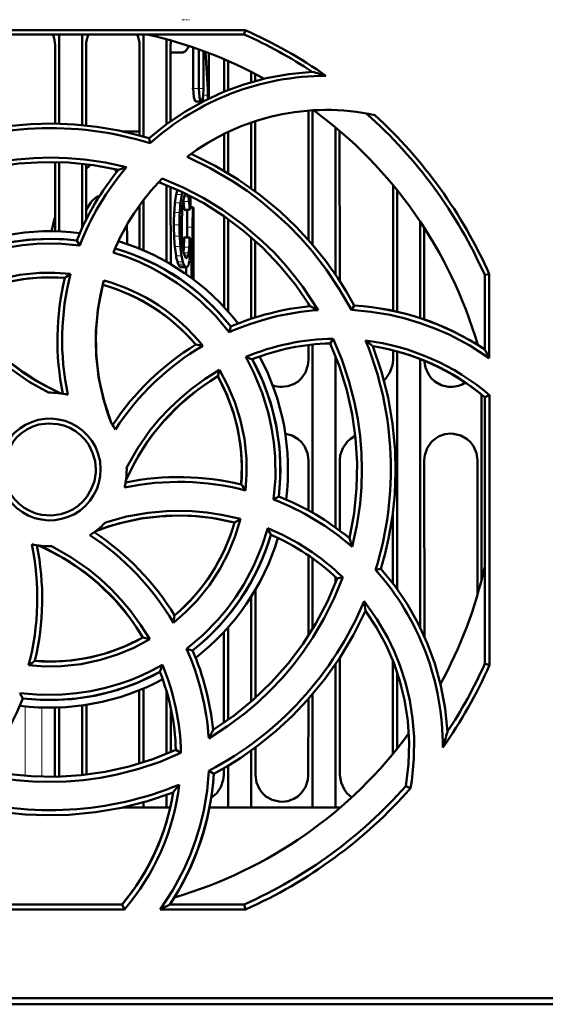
# Model space of a CAD drawing. Extents: x -1358 to 1757, y -1616 to 699.
# Tile 6 of 96: x -4 to 31, y -1480 to -1416. Entities that reach past the tile are written whole.
import ezdxf

# ---------------------------------------------------------------- set-up
doc = ezdxf.new("R2010")
doc.units = 0
doc.linetypes.add('DASHDOT', pattern=[18.5, 12, -3, 0.5, -3])

msp = doc.modelspace()

# ---------------------------------------------------------------- linework, layer by layer
at = {"color": 7, "linetype": 'DASHDOT', "lineweight": 18, "ltscale": 0.012018}
msp.add_line((6.901, -1415.815), (7.381, -1415.815), dxfattribs=at)
at = {"color": 7, "lineweight": 50}
for p, q in [((-6.541, -1416.496), (11.004, -1416.496)), ((10.944, -1416.777), (-6.411, -1416.777)), ((-1.109, -1416.777), (-1.109, -1422.585)), ((0.391, -1416.777), (0.391, -1422.674)), ((4.391, -1416.777), (4.391, -1423.42)), ((11.004, -1416.496), (10.944, -1416.777)), ((-1.369, -1422.58), (-1.366, -1417.477)), ((0.648, -1417.477), (0.651, -1422.699)), ((4.131, -1423.349), (4.134, -1417.477)), ((5.891, -1417.091), (5.891, -1422.609)), ((6.148, -1417.477), (6.151, -1422.42)), ((7.625, -1420.285), (7.625, -1417.621)), ((6.941, -1417.941), (6.148, -1417.941)), ((7.983, -1417.745), (7.983, -1420.285)), ((8.286, -1417.854), (8.286, -1420.285)), ((8.641, -1417.987), (8.641, -1420.285)), ((9.632, -1420.5), (9.633, -1418.387)), ((9.891, -1418.498), (9.891, -1420.396)), ((11.391, -1419.205), (11.391, -1419.883)), ((11.649, -1419.337), (11.649, -1419.809)), ((8.639, -1420.945), (8.641, -1420.285)), ((7.791, -1421.136), (8.146, -1421.136)), ((15.128, -1430.15), (15.132, -1421.725)), ((15.391, -1421.707), (15.391, -1430.451)), ((11.391, -1422.504), (11.391, -1426.782)), ((11.651, -1422.418), (11.653, -1426.972)), ((16.891, -1422.828), (16.891, -1432.414)), ((4.131, -1423.09), (3.07, -1423.09)), ((9.63, -1425.641), (9.631, -1423.238)), ((9.891, -1423.114), (9.891, -1425.796)), ((17.151, -1423.048), (17.155, -1432.812)), ((4.825, -1423.848), (4.754, -1423.526)), ((-1.372, -1429.581), (-1.37, -1425.079)), ((-1.109, -1425.085), (-1.109, -1429.589)), ((0.391, -1425.186), (0.391, -1429.374)), ((0.652, -1425.216), (0.653, -1428.827)), ((5.891, -1426.577), (5.891, -1431.569)), ((20.626, -1434.753), (20.629, -1426.585)), ((6.152, -1426.687), (6.155, -1431.72)), ((6.911, -1427.029), (6.877, -1427.187)), ((7.103, -1427.154), (7.119, -1427.13)), ((7.289, -1427.214), (7.293, -1427.229)), ((7.425, -1427.35), (7.42, -1427.281)), ((20.891, -1426.905), (20.891, -1434.819)), ((0.956, -1427.698), (0.653, -1428.186)), ((4.128, -1430.718), (4.129, -1427.9)), ((4.391, -1427.55), (4.391, -1430.828)), ((6.989, -1427.522), (7, -1427.646)), ((7.455, -1427.938), (7.475, -1427.938)), ((7.455, -1427.947), (7.493, -1427.947)), ((7.031, -1428.179), (7.384, -1428.179)), ((7.236, -1428.179), (7.233, -1429.319)), ((7.454, -1428.024), (7.587, -1428.024)), ((7.587, -1428.024), (7.584, -1429.319)), ((7.641, -1428.024), (7.587, -1428.024)), ((7.641, -1428.559), (7.612, -1428.559)), ((7.641, -1431.832), (7.641, -1428.024)), ((7.641, -1428.559), (7.641, -1431.301)), ((9.626, -1434.505), (9.629, -1428.6)), ((9.891, -1428.784), (9.891, -1434.797)), ((22.391, -1428.947), (22.391, -1435.226)), ((7.233, -1429.319), (7.228, -1429.989)), ((7.584, -1429.319), (7.576, -1430.189)), ((22.654, -1429.347), (22.656, -1435.315)), ((0.235, -1430.502), (0.045, -1430.181)), ((7.04, -1429.989), (7.393, -1429.989)), ((11.391, -1429.965), (11.391, -1435.277)), ((11.654, -1430.197), (11.656, -1435.191)), ((7.404, -1431.301), (7.521, -1431.301)), ((7.521, -1431.301), (7.521, -1432.626)), ((7.546, -1431.301), (7.521, -1431.301)), ((7.641, -1431.301), (7.585, -1431.301)), ((6.838, -1431.921), (7.194, -1431.921)), ((7.169, -1432.373), (7.169, -1431.921)), ((7.641, -1431.832), (7.559, -1431.832)), ((7.559, -1431.832), (7.559, -1432.655)), ((7.638, -1431.832), (7.638, -1432.714)), ((26.591, -1432.424), (26.887, -1432.361)), ((26.591, -1437.263), (26.591, -1432.424)), ((26.887, -1432.361), (26.892, -1437.832)), ((15.126, -1434.466), (15.126, -1434.28)), ((17.916, -1434.696), (18.1, -1434.408)), ((9.971, -1436.151), (10.065, -1435.784)), ((16.722, -1436.574), (16.532, -1436.878)), ((15.124, -1437.977), (15.125, -1436.982)), ((15.391, -1436.952), (15.391, -1447.896)), ((20.624, -1437.977), (20.625, -1437.323)), ((20.891, -1437.396), (20.891, -1452.857)), ((26.125, -1436.965), (26.125, -1436.937)), ((16.891, -1437.726), (16.891, -1448.861)), ((22.391, -1437.891), (22.391, -1455.359)), ((9.335, -1438.602), (9.224, -1439.017)), ((26.391, -1440.211), (26.391, -1452.246)), ((26.591, -1440.375), (26.894, -1440.235)), ((26.591, -1457.731), (26.591, -1440.375)), ((26.894, -1440.235), (26.91, -1457.798)), ((15.12, -1447.744), (15.121, -1444.477)), ((17.161, -1444.477), (17.163, -1449.061)), ((22.661, -1444.477), (22.666, -1455.947)), ((26.117, -1453.244), (26.121, -1444.477)), ((3.291, -1445.077), (3.29, -1444.97)), ((12.851, -1447.032), (13.188, -1446.831)), ((10.691, -1448.302), (10.307, -1448.522)), ((20.618, -1452.488), (20.62, -1447.863)), ((15.116, -1455.893), (15.118, -1450.672)), ((15.391, -1450.861), (15.391, -1455.453)), ((19.491, -1451.618), (19.843, -1451.54)), ((16.891, -1452.086), (16.891, -1452.428)), ((17.354, -1452.093), (16.988, -1452.177)), ((11.665, -1452.913), (11.668, -1459.948)), ((11.391, -1453.362), (11.391, -1460.192)), ((9.891, -1455.358), (9.891, -1461.37)), ((4.789, -1456.129), (4.351, -1456.01)), ((9.613, -1461.564), (9.616, -1455.66)), ((7.194, -1456.752), (7.585, -1456.851)), ((17.167, -1457.326), (17.17, -1464.977)), ((16.891, -1457.741), (16.891, -1467.077)), ((20.612, -1463.591), (20.615, -1457.509)), ((26.91, -1457.798), (26.591, -1457.731)), ((20.891, -1458.259), (20.891, -1463.25)), ((4.391, -1459.327), (4.391, -1464.126)), ((-3.671, -1459.625), (-3.463, -1459.974)), ((4.112, -1464.213), (4.114, -1459.442)), ((5.891, -1459.514), (5.891, -1463.577)), ((15.391, -1459.701), (15.391, -1467.077)), ((-1.388, -1464.977), (-1.386, -1460.574)), ((-1.109, -1460.566), (-1.109, -1465.069)), ((0.391, -1460.434), (0.391, -1464.967)), ((0.668, -1460.394), (0.67, -1464.936)), ((6.168, -1460.606), (6.169, -1463.46)), ((15.112, -1464.977), (15.114, -1460.018)), ((11.669, -1463.171), (11.67, -1464.977)), ((6.819, -1463.524), (6.49, -1463.318)), ((11.391, -1463.373), (11.391, -1467.077)), ((9.891, -1464.357), (9.891, -1467.077)), ((-1.392, -1465.076), (-1.388, -1464.977)), ((8.646, -1464.686), (8.96, -1464.887)), ((9.612, -1464.977), (9.612, -1464.522)), ((21.458, -1465.676), (21.763, -1465.824)), ((5.891, -1466.255), (5.891, -1467.077)), ((4.391, -1466.736), (4.391, -1467.077)), ((4.391, -1467.077), (3.018, -1467.077)), ((5.891, -1467.077), (4.391, -1467.077)), ((6.122, -1467.077), (5.891, -1467.077)), ((9.891, -1467.077), (8.677, -1467.077)), ((11.391, -1467.077), (9.891, -1467.077)), ((15.391, -1467.077), (11.391, -1467.077)), ((16.891, -1467.077), (15.391, -1467.077)), ((17.185, -1467.077), (16.891, -1467.077)), ((-14.363, -1473.377), (2.993, -1473.377)), ((2.993, -1473.377), (3.148, -1473.711)), ((6.106, -1473.377), (10.944, -1473.377)), ((10.944, -1473.377), (11.015, -1473.711)), ((3.148, -1473.711), (-14.434, -1473.711)), ((11.015, -1473.711), (5.472, -1473.711)), ((-15.506, -1479.477), (93.088, -1479.477)), ((103.268, -1479.877), (-149.686, -1479.877))]:
    msp.add_line(p, q, dxfattribs=at)
at = {"color": 7, "linetype": 'DASHDOT', "lineweight": 18, "ltscale": 0.020982}
msp.add_line((7.532, -1420.285), (8.371, -1420.285), dxfattribs=at)
at = {"color": 7, "lineweight": 18}
for p, q in [((7.625, -1420.285), (7.983, -1420.285)), ((8.268, -1420.723), (8.577, -1420.723)), ((6.518, -1427.187), (6.877, -1427.187)), ((7.067, -1427.229), (7.293, -1427.229)), ((7.107, -1427.147), (7.154, -1427.147)), ((6.436, -1427.732), (6.796, -1427.732)), ((7, -1427.646), (7.354, -1427.646)), ((7.03, -1427.343), (7.318, -1427.343)), ((6.386, -1428.362), (6.746, -1428.362)), ((7.456, -1427.97), (7.508, -1427.97)), ((6.366, -1429.164), (6.727, -1429.164)), ((7.233, -1429.319), (7.584, -1429.319)), ((6.382, -1429.905), (6.743, -1429.905)), ((7.465, -1430.189), (7.576, -1430.189)), ((6.428, -1430.573), (6.788, -1430.573)), ((7.01, -1430.989), (7.326, -1430.989)), ((7.012, -1430.606), (7.366, -1430.606)), ((7.053, -1431.137), (7.297, -1431.137)), ((7.438, -1430.865), (7.563, -1430.865)), ((6.504, -1431.17), (6.863, -1431.17)), ((6.595, -1431.575), (6.953, -1431.575)), ((6.649, -1431.723), (7.006, -1431.723)), ((7.097, -1431.242), (7.265, -1431.242)), ((7.139, -1431.304), (7.228, -1431.304)), ((6.709, -1431.835), (7.066, -1431.835)), ((6.77, -1431.898), (7.126, -1431.898)), ((-3.31, -1460.495), (-3.31, -1465.015)), ((-2.227, -1460.569), (-2.227, -1465.072))]:
    msp.add_line(p, q, dxfattribs=at)
at = {"color": 7, "linetype": 'DASHDOT', "lineweight": 18, "ltscale": 6.52313e-05}
msp.add_line((8.638, -1420.285), (8.641, -1420.285), dxfattribs=at)
at = {"color": 7, "lineweight": 50}
for points in [[(6.941, -1417.941), (7.118, -1417.872), (7.272, -1417.674), (7.341, -1417.526)], [(4.754, -1423.526), (5.884, -1422.614), (7.069, -1421.809), (8.305, -1421.111), (9.592, -1420.517), (10.926, -1420.026), (12.37, -1419.627), (13.854, -1419.354), (15.372, -1419.208)], [(7.625, -1420.285), (7.669, -1420.849), (7.721, -1421.049), (7.751, -1421.108), (7.767, -1421.126), (7.783, -1421.135), (7.791, -1421.136)], [(7.983, -1420.285), (8.026, -1420.849), (8.078, -1421.049), (8.107, -1421.108), (8.123, -1421.126), (8.139, -1421.135), (8.146, -1421.136)], [(8.146, -1421.136), (8.157, -1421.134), (8.177, -1421.118), (8.196, -1421.087), (8.229, -1420.987), (8.261, -1420.788), (8.286, -1420.285)], [(-9.729, -1424.055), (-8.067, -1423.493), (-6.383, -1423.066), (-4.683, -1422.773), (-2.971, -1422.613), (-1.532, -1422.578), (-0.095, -1422.634), (1.341, -1422.783), (2.775, -1423.028), (3.767, -1423.254), (4.754, -1423.526)], [(17.916, -1434.696), (17.152, -1433.361), (16.302, -1432.089), (15.366, -1430.881), (14.604, -1430.013), (13.796, -1429.184), (12.943, -1428.393), (12.05, -1427.647), (11.134, -1426.958), (10.184, -1426.319), (8.735, -1425.475), (7.218, -1424.739)], [(7.484, -1424.541), (9.057, -1425.319), (10.55, -1426.208), (11.959, -1427.203), (13.283, -1428.3), (14.326, -1429.293), (15.302, -1430.349), (16.212, -1431.469), (17.053, -1432.656), (17.595, -1433.518), (18.1, -1434.408)], [(-10.205, -1426.652), (-8.848, -1426.084), (-7.461, -1425.618), (-6.047, -1425.256), (-4.962, -1425.051), (-3.866, -1424.905), (-2.758, -1424.817), (-1.648, -1424.789), (-0.553, -1424.82), (0.537, -1424.911), (1.916, -1425.113), (3.285, -1425.412)], [(2.762, -1425.584), (1.135, -1425.279), (-0.495, -1425.112), (-2.121, -1425.081), (-3.741, -1425.181), (-5.315, -1425.404), (-6.872, -1425.753), (-8.405, -1426.23), (-9.91, -1426.836)], [(15.237, -1434.455), (14.301, -1433.089), (13.267, -1431.819), (12.139, -1430.646), (10.923, -1429.571), (9.652, -1428.616), (8.304, -1427.762), (6.883, -1427.016), (5.39, -1426.38)], [(5.609, -1426.153), (6.961, -1426.731), (8.26, -1427.402), (9.505, -1428.165), (10.851, -1429.14), (12.116, -1430.222), (12.902, -1430.992), (13.645, -1431.803), (14.216, -1432.492), (14.756, -1433.206), (15.265, -1433.946), (15.743, -1434.711)], [(1.286, -1427.383), (1.02, -1427.624), (0.956, -1427.698)], [(0.235, -1430.502), (-1.157, -1430.386), (-2.553, -1430.406), (-3.498, -1430.495), (-4.439, -1430.644), (-5.38, -1430.852), (-6.723, -1431.261), (-8.01, -1431.794), (-9.025, -1432.323)], [(-8.876, -1431.901), (-7.505, -1431.237), (-6.09, -1430.718), (-4.638, -1430.349), (-3.156, -1430.133), (-1.651, -1430.072), (-0.805, -1430.103), (0.045, -1430.18)], [(9.971, -1436.151), (9.072, -1435.087), (8.074, -1434.115), (7.349, -1433.513), (6.572, -1432.947), (5.761, -1432.429), (4.94, -1431.974), (4.095, -1431.574), (3.27, -1431.245), (2.423, -1430.966)], [(-8.18, -1434.036), (-7.138, -1433.486), (-6.062, -1433.036), (-4.954, -1432.689), (-3.682, -1432.423), (-2.389, -1432.291), (-1.376, -1432.28), (-0.359, -1432.351)], [(-0.73, -1432.616), (-1.945, -1432.576), (-3.147, -1432.651), (-4.329, -1432.843), (-5.487, -1433.152), (-6.614, -1433.575), (-7.77, -1434.145)], [(2.298, -1442.086), (1.816, -1440.64), (1.484, -1439.17), (1.305, -1437.684), (1.283, -1436.188), (1.416, -1434.69), (1.582, -1433.729), (1.81, -1432.773)], [(1.735, -1433.061), (1.438, -1434.556), (1.291, -1436.056), (1.299, -1437.554), (1.464, -1439.043), (1.783, -1440.515), (2.019, -1441.305), (2.298, -1442.086)], [(-1.806, -1440.078), (-3.052, -1439.376), (-4.222, -1438.562), (-4.961, -1437.956), (-5.662, -1437.304), (-6.324, -1436.607), (-6.941, -1435.872), (-7.593, -1434.979), (-8.18, -1434.036)], [(-7.769, -1434.145), (-7.353, -1434.798), (-6.908, -1435.425), (-5.932, -1436.594), (-4.847, -1437.654), (-4.147, -1438.235), (-3.41, -1438.776), (-2.635, -1439.275), (-1.827, -1439.727), (-0.991, -1440.129)], [(26.892, -1437.832), (25.619, -1437.011), (24.28, -1436.308), (23.344, -1435.902), (22.384, -1435.55), (21.415, -1435.257), (20.432, -1435.023), (19.183, -1434.813), (17.916, -1434.696)], [(17.785, -1449.548), (18.089, -1447.921), (18.256, -1446.292), (18.288, -1444.665), (18.187, -1443.045), (17.964, -1441.471), (17.615, -1439.915), (17.138, -1438.381), (16.532, -1436.877)], [(16.722, -1436.572), (17.292, -1437.927), (17.759, -1439.312), (18.123, -1440.725), (18.33, -1441.812), (18.479, -1442.909), (18.569, -1444.016), (18.599, -1445.124), (18.569, -1446.218), (18.48, -1447.308), (18.274, -1448.715), (17.969, -1450.113)], [(19.313, -1437.057), (19.875, -1438.719), (20.302, -1440.403), (20.595, -1442.104), (20.755, -1443.815), (20.79, -1445.255), (20.734, -1446.692), (20.585, -1448.127), (20.341, -1449.562), (20.115, -1450.553), (19.842, -1451.54)], [(12.851, -1447.032), (12.97, -1445.649), (12.953, -1444.261), (12.866, -1443.318), (12.719, -1442.376), (12.512, -1441.434), (12.105, -1440.087), (11.573, -1438.794), (11.037, -1437.759)], [(11.468, -1437.91), (12.131, -1439.281), (12.651, -1440.696), (13.02, -1442.148), (13.235, -1443.63), (13.297, -1445.135), (13.265, -1445.982), (13.188, -1446.831)], [(13.391, -1439.71), (13.783, -1439.665), (14.155, -1439.535), (14.42, -1439.375), (14.65, -1439.167), (14.926, -1438.76), (15.088, -1438.301), (15.124, -1437.977)], [(20.033, -1439.282), (20.15, -1439.167), (20.426, -1438.76), (20.588, -1438.301), (20.624, -1437.977)], [(22.658, -1437.998), (22.733, -1438.453), (22.926, -1438.888), (23.11, -1439.142), (23.337, -1439.356), (23.751, -1439.589), (24.213, -1439.701), (24.391, -1439.71)], [(3.29, -1444.97), (3.994, -1443.724), (4.809, -1442.554), (5.416, -1441.815), (6.069, -1441.114), (6.767, -1440.451), (7.503, -1439.835), (8.394, -1439.186), (9.334, -1438.6)], [(9.334, -1438.6), (9.885, -1439.634), (10.335, -1440.705), (10.683, -1441.808), (10.951, -1443.079), (11.086, -1444.374), (11.098, -1445.405), (11.027, -1446.443)], [(9.224, -1439.017), (8.57, -1439.433), (7.943, -1439.879), (6.774, -1440.854), (5.714, -1441.939), (5.133, -1442.639), (4.592, -1443.377), (4.093, -1444.152), (3.641, -1444.959), (3.239, -1445.795)], [(10.752, -1446.057), (10.792, -1444.841), (10.717, -1443.639), (10.525, -1442.457), (10.216, -1441.3), (9.793, -1440.173), (9.223, -1439.016)], [(-5.016, -1445.077), (-4.988, -1444.635), (-4.902, -1444.205), (-4.757, -1443.792), (-4.556, -1443.398), (-4.302, -1443.027), (-4.002, -1442.694), (-3.671, -1442.413), (-3.302, -1442.179), (-2.893, -1441.992), (-2.462, -1441.859), (-2.028, -1441.786), (-1.591, -1441.772), (-1.156, -1441.818), (-0.719, -1441.925), (-0.298, -1442.088), (0.086, -1442.298), (0.435, -1442.558), (0.75, -1442.867), (1.024, -1443.218), (1.253, -1443.609), (1.424, -1444.011), (1.556, -1444.534), (1.598, -1445.077)], [(1.291, -1445.077), (1.236, -1444.532), (1.077, -1443.989), (0.821, -1443.476), (0.582, -1443.142), (0.296, -1442.846), (-0.038, -1442.588), (-0.401, -1442.379), (-0.791, -1442.22), (-1.19, -1442.121), (-1.811, -1442.079), (-2.428, -1442.163), (-2.821, -1442.291), (-3.201, -1442.476), (-3.556, -1442.714), (-3.858, -1442.984), (-4.117, -1443.294), (-4.409, -1443.79), (-4.605, -1444.324), (-4.701, -1444.871), (-4.709, -1445.077)], [(15.121, -1444.477), (15.05, -1444.013), (14.854, -1443.567), (14.67, -1443.313), (14.443, -1443.1), (14.052, -1442.875), (13.617, -1442.761)], [(18.172, -1442.9), (17.863, -1443.082), (17.633, -1443.29), (17.357, -1443.697), (17.196, -1444.156), (17.161, -1444.477)], [(24.391, -1442.746), (23.999, -1442.791), (23.627, -1442.922), (23.363, -1443.082), (23.133, -1443.29), (22.857, -1443.697), (22.696, -1444.156), (22.661, -1444.477)], [(26.121, -1444.477), (26.05, -1444.013), (25.854, -1443.567), (25.67, -1443.313), (25.443, -1443.1), (25.029, -1442.866), (24.568, -1442.755), (24.391, -1442.746)], [(1.598, -1445.077), (1.571, -1445.52), (1.486, -1445.949), (1.341, -1446.363), (1.141, -1446.757), (0.887, -1447.129), (0.589, -1447.462), (0.257, -1447.744), (-0.111, -1447.979), (-0.52, -1448.166), (-0.95, -1448.3), (-1.384, -1448.374), (-1.821, -1448.389), (-2.256, -1448.344), (-2.693, -1448.238), (-3.114, -1448.075), (-3.499, -1447.865), (-3.848, -1447.607), (-4.164, -1447.298), (-4.438, -1446.948), (-4.669, -1446.557), (-4.84, -1446.155), (-4.974, -1445.627), (-5.016, -1445.077)], [(-4.709, -1445.077), (-4.654, -1445.623), (-4.495, -1446.165), (-4.239, -1446.679), (-4, -1447.012), (-3.714, -1447.309), (-3.38, -1447.567), (-3.017, -1447.776), (-2.628, -1447.934), (-2.228, -1448.033), (-1.607, -1448.076), (-0.99, -1447.991), (-0.597, -1447.864), (-0.217, -1447.678), (0.138, -1447.441), (0.44, -1447.17), (0.699, -1446.861), (0.991, -1446.365), (1.187, -1445.831), (1.283, -1445.284), (1.291, -1445.077)], [(1.907, -1448.531), (3.288, -1448.146), (4.693, -1447.895), (6.125, -1447.776), (7.562, -1447.792), (8.514, -1447.877), (9.461, -1448.021), (10.691, -1448.3)], [(10.307, -1448.521), (8.813, -1448.224), (7.313, -1448.077), (5.814, -1448.086), (4.325, -1448.25), (2.853, -1448.569), (2.063, -1448.805), (1.282, -1449.084)], [(10.307, -1448.522), (9.091, -1448.272), (7.874, -1448.125), (6.66, -1448.079), (5.456, -1448.131), (4.253, -1448.278), (3.056, -1448.525), (2.162, -1448.776), (1.282, -1449.084)], [(10.691, -1448.3), (10.352, -1449.418), (9.915, -1450.491), (9.382, -1451.517), (8.673, -1452.605), (7.853, -1453.619), (7.123, -1454.367), (6.328, -1455.061)], [(7.194, -1456.752), (8.252, -1455.862), (9.22, -1454.871), (9.825, -1454.143), (10.386, -1453.374), (10.907, -1452.561), (11.572, -1451.318), (12.113, -1450.025), (12.47, -1448.9)], [(4.351, -1456.01), (3.935, -1455.356), (3.49, -1454.729), (2.514, -1453.56), (1.429, -1452.5), (0.729, -1451.919), (-0.009, -1451.379), (-0.784, -1450.88), (-1.591, -1450.428), (-2.427, -1450.025)], [(-1.592, -1450.076), (-0.345, -1450.779), (0.826, -1451.594), (1.566, -1452.201), (2.268, -1452.854), (2.931, -1453.551), (3.549, -1454.287), (4.202, -1455.183), (4.791, -1456.128)], [(19.842, -1451.54), (20.755, -1452.671), (21.559, -1453.855), (22.257, -1455.092), (22.851, -1456.378), (23.342, -1457.713), (23.741, -1459.156), (24.015, -1460.64), (24.16, -1462.158)], [(17.355, -1452.093), (16.8, -1453.454), (16.151, -1454.764), (15.41, -1456.02), (14.788, -1456.936), (14.117, -1457.818), (13.4, -1458.663), (12.637, -1459.469), (11.844, -1460.221), (11.01, -1460.929), (9.855, -1461.79), (8.634, -1462.572)], [(8.913, -1462.023), (10.279, -1461.087), (11.55, -1460.053), (12.722, -1458.925), (13.797, -1457.709), (14.752, -1456.438), (15.606, -1455.091), (16.352, -1453.669), (16.988, -1452.177)], [(18.752, -1453.646), (19.581, -1454.811), (20.291, -1456.043), (20.706, -1456.911), (21.066, -1457.804), (21.436, -1458.942), (21.715, -1460.105), (21.903, -1461.287), (21.998, -1462.479), (21.988, -1463.908), (21.843, -1465.336), (21.762, -1465.824)], [(18.826, -1454.271), (18.048, -1455.844), (17.16, -1457.337), (16.164, -1458.746), (15.068, -1460.07), (14.075, -1461.112), (13.019, -1462.089), (11.899, -1462.999), (10.712, -1463.84), (9.85, -1464.381), (8.96, -1464.887)], [(21.458, -1465.676), (21.64, -1464.25), (21.686, -1462.834), (21.596, -1461.436), (21.377, -1460.059), (21.075, -1458.844), (20.674, -1457.659), (20.169, -1456.502), (19.551, -1455.365), (18.826, -1454.271)], [(4.791, -1456.128), (3.763, -1456.678), (2.698, -1457.127), (1.598, -1457.475), (0.327, -1457.744), (-0.971, -1457.881), (-2.026, -1457.895), (-3.088, -1457.822)], [(-2.688, -1457.539), (-1.473, -1457.579), (-0.271, -1457.503), (0.911, -1457.312), (2.068, -1457.003), (3.195, -1456.579), (4.352, -1456.009)], [(-3.671, -1459.625), (-2.298, -1459.744), (-0.916, -1459.729), (0.024, -1459.642), (0.962, -1459.496), (1.904, -1459.289), (2.814, -1459.029), (3.538, -1458.777), (4.246, -1458.487), (4.939, -1458.159), (5.617, -1457.795)], [(5.458, -1458.254), (4.087, -1458.918), (2.672, -1459.437), (1.22, -1459.806), (-0.262, -1460.021), (-1.767, -1460.083), (-2.613, -1460.052), (-3.463, -1459.974)], [(6.821, -1463.524), (5.467, -1464.094), (4.082, -1464.562), (2.67, -1464.926), (1.582, -1465.134), (0.483, -1465.283), (-0.622, -1465.373), (-1.73, -1465.404), (-2.823, -1465.374), (-3.913, -1465.285), (-5.346, -1465.076), (-6.769, -1464.763)], [(-6.18, -1464.571), (-4.553, -1464.875), (-2.923, -1465.042), (-1.297, -1465.074), (0.323, -1464.974), (1.897, -1464.75), (3.453, -1464.401), (4.987, -1463.924), (6.492, -1463.318)], [(5.472, -1473.711), (6.298, -1472.442), (7.005, -1471.107), (7.415, -1470.173), (7.771, -1469.215), (8.067, -1468.246), (8.305, -1467.264), (8.525, -1465.984), (8.646, -1464.686)], [(8.791, -1466.447), (9.151, -1466.147), (9.423, -1465.739), (9.58, -1465.28), (9.612, -1464.977)], [(11.67, -1464.977), (11.742, -1465.441), (11.938, -1465.885), (12.122, -1466.137), (12.349, -1466.349), (12.762, -1466.58), (13.223, -1466.689), (13.391, -1466.697)], [(13.391, -1466.697), (13.786, -1466.652), (14.161, -1466.518), (14.423, -1466.357), (14.651, -1466.147), (14.923, -1465.739), (15.08, -1465.28), (15.112, -1464.977)], [(17.17, -1464.977), (17.242, -1465.441), (17.438, -1465.885), (17.622, -1466.137), (17.935, -1466.411)], [(6.311, -1466.099), (4.649, -1466.661), (2.965, -1467.088), (1.265, -1467.381), (-0.447, -1467.542), (-1.886, -1467.577), (-3.323, -1467.521), (-4.758, -1467.372), (-6.193, -1467.127), (-7.185, -1466.901), (-8.172, -1466.629)]]:
    msp.add_lwpolyline(points, dxfattribs=at)
for centre, radius, start, end in [((-3.136, -1417.51), 1.771, 1.07266, 24.44208), ((2.418, -1417.51), 1.771, 155.56018, 178.92731), ((2.364, -1417.51), 1.771, 1.07266, 24.44208), ((-1.709, -1445.077), 29, 61.23459, 77.38563), ((-1.687, -1445.03), 30.947, 56.54989, 65.91187), ((-1.693, -1445.084), 31.281, 54.97318, 66.05183), ((7.71, -1417.485), 1.562, 168.39546, 179.71146), ((-79.14, -1424.051), 87.78, 2.17291, 4.01462), ((16.293, -1436.672), 17.204, 90.10573, 131.80264), ((9.38, -1441.335), 22.924, 72.53425, 74.84899), ((15.315, -1420.483), 6.742, 182.03924, 184.12895), ((9.269, -1420.921), 1.03, 181.13948, 191.8682), ((16.291, -1436.684), 15, 77.90128, 127.22039), ((-1.709, -1445.077), 29, 16.23148, 53.71121), ((-1.665, -1445.075), 31.254, 24.00404, 47.53937), ((-1.709, -1445.063), 22.198, 72.88174, 112.17097), ((2.44, -1427.213), 2.452, 127.03786, 136.80008), ((16.202, -1436.629), 17.396, 140.58358, 158.24036), ((16.31, -1436.674), 17.218, 139.15072, 158.99481), ((0.987, -1426.585), 1.855, 27.19666, 34.77005), ((9.847, -1446.309), 21.903, 107.43134, 108.87218), ((16.291, -1436.684), 15, 135.40733, 157.59412), ((1.78, -1428.135), 0.899, 105.59969, 123.33957), ((1.186, -1427.821), 0.572, 57.45099, 64.50346), ((12.99, -1428.444), 6.593, 169.00091, 173.79841), ((9.68, -1427.796), 3.22, 163.49289, 169.09162), ((13.423, -1428.444), 6.665, 169.12903, 173.87319), ((8.267, -1427.682), 1.283, 160.11843, 166.00268), ((7.603, -1427.438), 0.576, 150.45621, 160.51704), ((6.065, -1427.553), 1.271, 9.51634, 14.76261), ((16.582, -1428.854), 10.208, 173.69044, 177.23579), ((17.066, -1428.854), 10.331, 173.76601, 177.26882), ((13.075, -1428.552), 6.175, 172.12183, 176.27934), ((10.077, -1428.125), 3.147, 166.16009, 172.35585), ((-5.901, -1428.645), 12.94, 2.06698, 4.42767), ((4.017, -1427.884), 3.345, 4.06667, 9.29617), ((-5.698, -1428.645), 13.09, 2.04313, 4.37666), ((-8.6, -1428.445), 16.063, 1.5278, 3.91163), ((7.474, -1427.964), 0.0253, 41.52659, 86.77068), ((7.433, -1428.001), 0.0812, 22.37426, 42.38844), ((22.777, -1429.163), 16.411, 177.20079, 180.00404), ((23.332, -1429.163), 16.605, 177.23394, 180.00454), ((21.552, -1429.129), 14.671, 176.17921, 178.11597), ((4.911, -1426.952), 2.761, 333.61564, 337.29762), ((7.225, -1428.09), 0.307, 12.34352, 22.96175), ((-224.255, -1428.269), 231.867, 359.47981, 359.92854), ((12.919, -1432.561), 14.816, 164.70386, 168.38438), ((-23.01, -1430.25), 26.332, 359.63712, 2.32332), ((23.127, -1429.165), 16.761, 179.99677, 182.52742), ((23.692, -1429.165), 16.965, 179.99678, 182.497), ((22.455, -1429.16), 15.576, 178.1112, 180.00203), ((26.54, -1429.161), 19.661, 179.99872, 181.92657), ((-1.709, -1445.077), 15.5, 82.75842, 118.28283), ((18.636, -1429.43), 11.751, 181.91153, 184.39767), ((-1.711, -1445.069), 14.991, 83.27569, 118.55293), ((-1.709, -1445.077), 15.5, 37.75869, 73.28459), ((20.354, -1429.291), 13.985, 182.51487, 185.26162), ((20.882, -1429.291), 14.152, 182.48454, 185.19873), ((12.877, -1429.885), 5.974, 184.28649, 188.63031), ((-7.838, -1429.637), 14.882, 356.26873, 358.64544), ((-7.658, -1429.637), 15.055, 356.3117, 358.66109), ((4.626, -1431.246), 3.039, 20.84813, 24.4368), ((-13.304, -1429.691), 20.776, 356.50583, 358.69273), ((-43.375, -1429.52), 50.955, 358.48693, 359.24731), ((-36.726, -1430.012), 44.329, 358.33367, 359.53164), ((-1.704, -1445.07), 14.991, 38.27653, 73.55541), ((14.53, -1429.839), 8.135, 185.17628, 189.41369), ((14.983, -1429.84), 8.228, 185.11418, 189.30288), ((9.208, -1430.459), 2.261, 188.20175, 195.91942), ((1.864, -1430.274), 5.16, 353.24578, 356.31688), ((8.256, -1430.717), 1.274, 196.49259, 201.69987), ((6.6, -1430.98), 0.715, 338.47216, 347.24881), ((5.476, -1430.711), 1.871, 346.83069, 351.45454), ((2.874, -1430.338), 4.499, 351.67609, 356.58799), ((1.083, -1430.599), 6.359, 352.11588, 356.77515), ((-10.017, -1430.413), 17.586, 357.10474, 358.52696), ((9.864, -1430.632), 3.402, 189.0963, 196.09796), ((7.835, -1431.214), 1.292, 196.25739, 203.24133), ((7.244, -1431.472), 0.646, 202.86669, 214.1452), ((10.258, -1430.633), 3.437, 188.98814, 195.91522), ((8.204, -1431.215), 1.302, 196.07301, 202.99335), ((7.605, -1431.474), 0.648, 202.61851, 213.8239), ((7.567, -1430.995), 0.531, 201.34792, 210.49419), ((7.268, -1431.174), 0.183, 209.52477, 228.21507), ((7.188, -1431.266), 0.0606, 227.22791, 266.85791), ((7.18, -1431.265), 0.0615, 273.85388, 321.01839), ((7.07, -1431.17), 0.207, 319.7979, 339.79253), ((6.436, -1431.469), 0.931, 338.61137, 347.63974), ((4.958, -1431.127), 2.448, 347.2088, 351.90379), ((16.369, -1436.67), 17.277, 165.52435, 191.84558), ((9.314, -1446.29), 16.966, 124.75972, 126.29906), ((6.916, -1431.698), 0.247, 213.43522, 233.73313), ((6.843, -1431.797), 0.124, 233.77692, 267.67657), ((7.273, -1431.7), 0.246, 213.09826, 233.38932), ((7.199, -1431.8), 0.122, 233.40955, 267.61485), ((7.189, -1431.837), 0.0848, 273.3178, 320.12404), ((7.05, -1431.717), 0.269, 319.34235, 339.93251), ((-1.711, -1445.069), 12.491, 85.49434, 119.0148), ((16.07, -1436.68), 17.284, 166.40093, 191.5798), ((16.291, -1436.684), 15, 164.88799, 180.00001), ((-1.704, -1445.069), 12.49, 40.49301, 74.01924), ((-1.59, -1444.908), 12.601, 38.66362, 74.35149), ((16.944, -1451.805), 17.136, 94.01896, 114.00914), ((16.928, -1451.769), 17.396, 95.58068, 113.2375), ((5.54, -1454.229), 22.023, 62.40198, 63.8774), ((16.948, -1451.885), 17.515, 56.59784, 86.22962), ((16.291, -1436.684), 15, 180.00001, 201.11014), ((16.974, -1451.976), 15.407, 90.93646, 112.66691), ((16.931, -1451.758), 14.887, 91.53465, 111.5294), ((-1.716, -1445.058), 22.199, 342.81091, 22.15283), ((16.96, -1451.874), 15.302, 49.51878, 82.92735), ((6.307, -1453.1), 20.652, 50.97048, 52.62485), ((16.801, -1451.711), 17.284, 121.4006, 146.57937), ((16.988, -1451.89), 17.235, 120.46386, 146.86311), ((5.108, -1454.322), 17.57, 79.69868, 81.20454), ((16.935, -1451.91), 15.043, 50.06547, 80.90483), ((-6.832, -1455.267), 37.964, 27.33765, 28.31004), ((3.632, -1459.756), 23.208, 70.26845, 71.39311), ((-1.701, -1445.076), 14.992, 353.2776, 28.55355), ((-1.709, -1445.077), 15.5, 352.75852, 28.28278), ((-1.7, -1445.075), 12.49, 355.49399, 29.0174), ((24.394, -1437.966), 1.743, 269.90621, 302.90756), ((-1.709, -1445.077), 5, 76.47188, 91.11481), ((13.391, -1437.948), 1.761, 250.11926, 269.98342), ((-1.709, -1445.077), 5, 31.44705, 36.74265), ((-1.709, -1445.077), 5, 346.40382, 360), ((6.683, -1463.137), 17.251, 75.41344, 101.8149), ((6.688, -1462.857), 17.284, 76.40104, 101.57962), ((-3.672, -1456.591), 17.862, 34.61917, 36.14068), ((6.678, -1463.08), 17.194, 48.95456, 68.96231), ((6.739, -1462.988), 17.396, 50.58355, 68.24028), ((-1.709, -1445.077), 5, 301.36761, 316.31182), ((-1.702, -1445.082), 12.492, 310.49621, 344.01685), ((-9.17, -1459.695), 24.18, 25.38447, 26.50377), ((6.657, -1463.123), 15.365, 45.87796, 67.77053), ((-8.536, -1463.757), 17.222, 30.33021, 56.80168), ((-8.344, -1463.587), 17.284, 31.40071, 56.57917), ((-1.704, -1445.081), 14.993, 308.27975, 343.55042), ((-1.709, -1445.077), 15.5, 307.75877, 343.2808), ((6.75, -1462.983), 14.886, 46.5455, 66.54045), ((-2.903, -1456.614), 21.861, 17.30115, 18.85717), ((-19.785, -1453.453), 17.259, 345.33773, 11.7583), ((-1.709, -1445.077), 5, 256.35958, 271.34427), ((-19.489, -1453.475), 17.284, 346.40114, 11.57945), ((6.679, -1463.063), 17.18, 359.63043, 41.77454), ((-1.709, -1445.077), 29, 331.23465, 347.39627), ((-1.713, -1445.056), 22.195, 297.82125, 337.23019), ((-2.38, -1456.505), 21.322, 6.01078, 7.69933), ((-11.909, -1451.699), 18.545, 349.55635, 351.05817), ((-1.708, -1445.083), 12.494, 265.49995, 299.01339), ((-8.455, -1463.714), 17.127, 3.82573, 23.98599), ((-8.4, -1463.715), 17.396, 5.5807, 23.23745), ((-13.708, -1442.392), 18.731, 304.53918, 306.03748), ((-16.725, -1450.361), 23.545, 340.41211, 341.59126), ((-8.591, -1463.773), 15.414, 0.92602, 22.82025), ((-1.684, -1445.124), 31.277, 324.75262, 336.0942), ((-1.662, -1445.1), 30.947, 326.54988, 335.91186), ((-1.709, -1445.081), 14.996, 263.28209, 298.54851), ((-8.39, -1463.717), 14.886, 1.53454, 21.52944), ((-1.709, -1445.077), 15.5, 262.75857, 298.28273), ((-19.62, -1453.525), 17.396, 320.58363, 338.24028), ((-1.709, -1445.077), 29, 286.23149, 323.70534), ((-10.825, -1452.334), 21.988, 332.25071, 333.85485), ((2.074, -1456.173), 22.883, 342.18481, 344.8371), ((-8.517, -1463.735), 17.515, 326.59781, 356.22935), ((-1.702, -1445.05), 22.196, 254.42292, 292.27857), ((-8.492, -1463.76), 15.314, 319.47278, 353.14242), ((-10.017, -1452.883), 21.007, 321.01365, 322.78379), ((-8.542, -1463.721), 15.043, 320.06577, 350.90485), ((-1.687, -1445.138), 31.27, 293.96803, 318.58204), ((-11.884, -1439.958), 37.953, 297.21332, 298.29432)]:
    msp.add_arc(centre, radius, start, end, dxfattribs=at)
for centre, major_axis, ratio, start_param, end_param in [((-16790.977, -13743.889), (16814.281, 12317.135), 0.038133, 6.274987, 6.291384), ((-11649.756, -18658.146), (-11656.463, -17225.506), 0.026218, 3.133262, 3.149924), ((-9201.166, -15751.998), (-9206.224, -14317.444), 0.026518, 3.13361, 3.149573), ((12793.38, 13063.592), (-12798.231, -14501.266), 0.027193, 6.274586, 6.291779), ((-4216.057, -14040.051), (-4238.592, -12604.776), 0.035667, 3.132152, 3.151038), ((-3457.718, -9072.674), (-3480.899, -7634.461), 0.041511, 3.13011, 3.153077), ((14503.687, -14237.276), (14497.992, -12795.343), 0.027196, 3.132993, 3.150188), ((-14308.416, 7754.242), (14317.23, -9206.087), 0.026517, 6.275203, 6.291165), ((-17203.168, 10195.113), (17213.896, -11648.607), 0.026224, 6.274852, 6.29152), ((-12794.74, -15951.416), (-12796.175, -14498.935), 0.027195, 3.132993, 3.150187), ((-12594.426, 2768.512), (12602.521, -4237.833), 0.03567, 6.273743, 6.292631), ((-12301.481, 15345.502), (12318.096, -16815.594), 0.038131, 6.274988, 6.291384), ((-7630.481, 2011.468), (7635.637, -3481.436), 0.041508, 6.271704, 6.294669)]:
    msp.add_ellipse(centre, major_axis=major_axis, ratio=ratio, start_param=start_param, end_param=end_param, dxfattribs=at)

doc.saveas('drawing.dxf')
